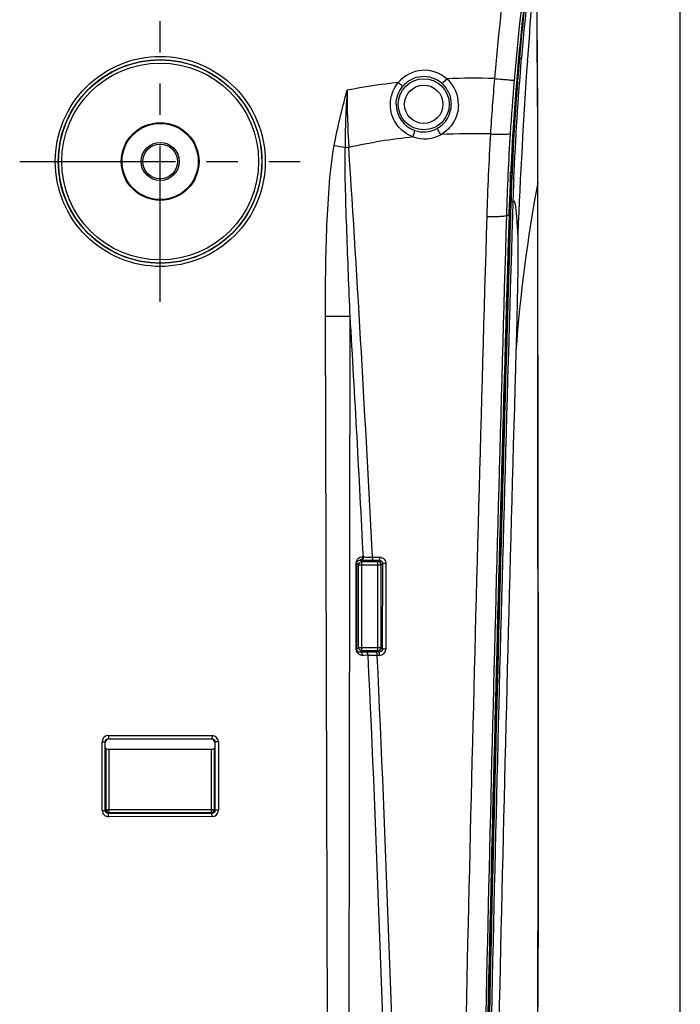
# Model space of a CAD drawing. Header units: millimetres. Extents: x 0 to 1660, y 0 to 1166.
# Tile 61 of 94: x 1085 to 1189, y 520 to 675. Entities that reach past the tile are written whole.
import ezdxf

# ---------------------------------------------------------------- set-up
doc = ezdxf.new("R2010")
doc.units = ezdxf.units.MM
doc.header["$LTSCALE"] = 65.395
doc.linetypes.add('CENTER', pattern=[0.6, 0.375, -0.075, 0.075, -0.075])
doc.layers.get('0').update_dxf_attribs({"linetype": 'CONTINUOUS'})
doc.layers.add('FILETTATURE', color=7, linetype='CONTINUOUS')
doc.layers.add('SUPERFICI', color=7, linetype='CONTINUOUS')

msp = doc.modelspace()

# ---------------------------------------------------------------- linework, layer by layer
at = {"color": 7, "linetype": 'Continuous'}
for p, q in [((1189, 0), (1189, 841)), ((1166.48, 673.34), (1166.46, 675.56)), ((1166.5, 670.98), (1166.48, 673.34)), ((1166.52, 668.48), (1166.5, 670.98)), ((1166.54, 665.89), (1166.52, 668.48)), ((1166.55, 663.22), (1166.54, 665.89)), ((1166.57, 660.47), (1166.55, 663.22)), ((1166.58, 657.67), (1166.57, 660.47)), ((1166.58, 654.81), (1166.58, 657.67)), ((1166.58, 651.91), (1166.58, 654.81)), ((1162.24, 650.28), (1162.29, 651.39)), ((1162.25, 650.28), (1162.3, 651.39)), ((1166.58, 649.92), (1166.58, 651.91)), ((1162.23, 649.94), (1162.24, 650.28)), ((1166.59, 632.02), (1166.58, 649.92)), ((1162.13, 646.59), (1162.07, 644.51)), ((1166.61, 613.33), (1166.59, 632.02)), ((1166.64, 594.63), (1166.61, 613.33)), ((1166.66, 575.94), (1166.64, 594.63)), ((1140.25, 590.24), (1140.47, 590.24)), ((1140.99, 575.78), (1140.77, 575.78)), ((1141.23, 575.78), (1140.99, 575.78)), ((1166.67, 557.25), (1166.66, 575.94)), ((1098.6, 560.53), (1098.52, 560.76)), ((1099.1, 560.5), (1115.12, 560.5)), ((1115.62, 560.53), (1115.68, 560.7)), ((1166.67, 538.57), (1166.67, 557.25)), ((1166.64, 519.91), (1166.67, 538.57))]:
    msp.add_line(p, q, dxfattribs=at)
at = {"color": 9, "linetype": 'Continuous'}
for p, q in [((1163.55, 669.26), (1163.67, 669.26)), ((1164.92, 668.88), (1164.94, 669.18)), ((1166.56, 649.92), (1166.56, 650.66)), ((1166.56, 649.63), (1166.56, 649.92)), ((1162.06, 644.51), (1162.12, 646.56)), ((1162.13, 646.59), (1162.12, 646.56)), ((1162.34, 646.58), (1162.27, 644.5)), ((1162.64, 646.59), (1162.57, 644.49)), ((1162.03, 644.51), (1161.63, 644.52)), ((1133.49, 513.5), (1133.14, 628.65)), ((1136.64, 379.32), (1137.02, 628.65)), ((1139.01, 590.76), (1139.1, 590.76)), ((1140.53, 590.71), (1141.65, 590.71)), ((1137.98, 589.79), (1138.07, 589.79)), ((1137.98, 576.21), (1137.98, 589.79)), ((1138.07, 576.21), (1138.07, 589.79)), ((1138.35, 589.51), (1138.07, 589.79)), ((1138.35, 589.51), (1141.87, 589.51)), ((1138.35, 576.49), (1138.35, 589.51)), ((1138.6, 590.26), (1138.69, 590.26)), ((1138.85, 590.01), (1138.6, 590.26)), ((1138.85, 590.01), (1141.37, 590.01)), ((1138.85, 575.99), (1138.85, 590.01)), ((1140.47, 590.24), (1141.6, 590.24)), ((1141.37, 590.01), (1141.6, 590.24)), ((1141.37, 575.99), (1141.37, 590.01)), ((1141.87, 589.51), (1142.1, 589.74)), ((1141.87, 589.51), (1141.87, 576.49)), ((1142.1, 589.74), (1142.08, 576.28)), ((1142.65, 589.7), (1142.64, 576.25)), ((1137.98, 576.21), (1138.07, 576.21)), ((1138.35, 576.49), (1138.07, 576.21)), ((1138.35, 576.49), (1141.87, 576.49)), ((1138.85, 575.99), (1138.6, 575.74)), ((1139.45, 575.76), (1138.6, 575.74)), ((1141.37, 575.99), (1138.85, 575.99)), ((1139.15, 575.24), (1139.01, 575.24)), ((1139.86, 575.26), (1139.15, 575.24)), ((1139.97, 575.26), (1139.86, 575.26)), ((1141.58, 575.78), (1141.23, 575.78)), ((1141.64, 575.25), (1141.28, 575.25)), ((1141.37, 575.99), (1141.58, 575.78)), ((1141.87, 576.49), (1142.08, 576.28)), ((1098.99, 562.65), (1115.28, 562.63)), ((1097.99, 561.65), (1098.46, 561.65)), ((1097.99, 550.85), (1097.99, 561.65)), ((1098.46, 550.85), (1098.46, 561.65)), ((1098.96, 562.15), (1115.24, 562.13)), ((1099.02, 562.09), (1098.96, 562.15)), ((1115.18, 562.07), (1115.24, 562.13)), ((1116.28, 561.63), (1115.74, 561.63)), ((1115.74, 561.63), (1115.74, 550.87)), ((1116.28, 561.63), (1116.28, 550.87)), ((1098.6, 550.99), (1098.6, 560.53)), ((1099.1, 550.49), (1099.1, 560.5)), ((1115.12, 560.5), (1115.12, 550.49)), ((1115.62, 560.53), (1115.62, 550.99)), ((1097.99, 550.85), (1098.46, 550.85)), ((1098.6, 550.99), (1098.46, 550.85)), ((1098.6, 550.99), (1115.62, 550.99)), ((1099.1, 550.49), (1098.96, 550.35)), ((1115.24, 550.37), (1098.96, 550.35)), ((1115.12, 550.49), (1099.1, 550.49)), ((1115.24, 550.37), (1115.12, 550.49)), ((1115.74, 550.87), (1115.62, 550.99)), ((1116.28, 550.87), (1115.74, 550.87)), ((1115.28, 549.87), (1098.99, 549.85))]:
    msp.add_line(p, q, dxfattribs=at)
for centre, radius in [((1107.11, 653), 16), ((1107.11, 653), 15.5), ((1148.61, 662), 4.02), ((1148.61, 662), 3.02)]:
    msp.add_circle(centre, radius, dxfattribs=at)
at = {"color": 7, "linetype": 'Continuous'}
for radius in [6.12, 6]:
    msp.add_circle((1107.11, 653), radius, dxfattribs=at)
at = {"color": 9, "linetype": 'Continuous'}
for centre, radius, start, end in [((1560.41, 631.8), 402.13, 171.1872, 175.1142), ((1561.25, 631.81), 399.86, 171.2147, 175.1296), ((1564.33, 634.29), 402.18, 172.1765, 175.0119), ((2194.44, 598.29), 1031.93, 175.46839, 176.06083), ((1564.53, 634.26), 402.38, 175.0103, 177.7192), ((1565.5, 634.21), 403.06, 175.0124, 177.7172), ((2192.52, 598.41), 1030.01, 176.07672, 177.59857), ((1148.7, 661.99), 5.36, 48.6595, 140.1096), ((1156.64, 559.02), 107.09, 96.4629, 100.8177), ((1148.6, 662), 4.36, 48.6046, 140.1394), ((1148.61, 662), 4.35, 359.9485, 48.6129), ((1156.43, 561.94), 104.16, 88.1782, 92.3026), ((1148.64, 661.97), 5.43, 359.9235, 48.2879), ((1549.56, 633.48), 391.18, 175.2235, 176.5045), ((1521.2, 635.22), 359.66, 175.13, 176.4629), ((1270.55, 654.84), 134.33, 176.0006, 179.8649), ((1273.18, 663.66), 136.64, 179.7707, 183.5468), ((1148.6, 662), 4.35, 180.0475, 250.7703), ((1148.6, 662.01), 4.35, 298.6409, 359.9422), ((1148.71, 661.92), 5.36, 250.7369, 298.626), ((1148.6, 662.01), 4.36, 250.755, 298.6538), ((1156.42, 568.15), 89.22, 88.2706, 93.3046), ((1562.16, 632.38), 403.82, 176.4579, 178.3023), ((1562.72, 632.66), 401.27, 176.4632, 178.3054), ((1156.71, 565.2), 92.18, 96.0795, 102.4679), ((1093.05, 435.19), 224.16, 78.8968, 79.341), ((1138.21, 636.28), 18.98, 94.2599, 96.0401), ((-3213.7, 371.59), 4359.74, 2.88086, 3.72995), ((1563.18, 634.2), 401.25, 177.7025, 178.2338), ((1571.02, 634.02), 408.88, 177.7214, 178.2389), ((1566.16, 634.18), 403.71, 177.7168, 178.2383), ((1403.12, 605.45), 240.66, 169.4197, 175.7764), ((1165.81, 649.92), 0.77, 345.7469, 355.2981), ((1165.84, 649.92), 0.739, 355.3622, 0.0012), ((18367.93, 134.28), 17216.96, 178.302321, 178.910954), ((18408.1, 133.97), 17254.03, 178.304343, 178.91224), ((16156.38, 185.04), 15001.36, 178.244832, 178.939186), ((16191.81, 184.22), 15036.59, 178.24585, 178.943366), ((16159.62, 184.99), 15004.08, 178.245027, 178.94404), ((1054.04, 636.9), 109.48, 2.4415, 3.062), ((-3214.95, 370.83), 4359.6, 2.89168, 3.39037), ((16350.54, 184.9), 15193.74, 178.347049, 179.05686), ((1138.98, 589.72), 1.05, 88.5558, 93.2341), ((1139.91, 602.56), 11.83, 266.0833, 266.6571), ((1141.25, 634.67), 43.96, 268.1439, 269.0599), ((1138.85, 589.52), 0.494, 90.076, 100.1935), ((1141.37, 589.51), 0.5, 0.0033, 89.9967), ((1138.85, 576.49), 0.494, 259.8064, 269.924), ((-3218.71, 370.59), 4363.37, 0.35354, 2.68848), ((1138.95, 391.36), 183.9, 89.4965, 89.6824), ((1137.82, 262.38), 312.89, 89.3662, 89.4971), ((-3181.97, 372.71), 4327.99, 0.32855, 2.6823), ((1141.37, 576.49), 0.5, 270.0033, 359.9967), ((1141.64, 576.25), 1, 270.1661, 359.9244), ((1098.99, 561.65), 0.999, 89.8887, 179.9702), ((1115.28, 561.63), 1, 359.9912, 89.8885), ((1098.99, 550.85), 0.999, 180.0297, 270.1114), ((1099.1, 550.99), 0.5, 180.0033, 269.9967), ((1115.12, 550.99), 0.5, 270.0033, 359.9967), ((1115.28, 550.87), 1, 270.1117, 0.0086)]:
    msp.add_arc(centre, radius, start, end, dxfattribs=at)
at = {"color": 7, "linetype": 'Continuous'}
for centre, radius, start, end in [((1564.37, 634.3), 401.92, 172.1793, 175.0121), ((1563.34, 632.31), 401.5, 172.0489, 174.716), ((1563.34, 632.32), 401.5, 174.7165, 177.2768), ((1565.09, 634.2), 403.15, 177.3469, 177.7136), ((1563.27, 632.32), 401.43, 177.4836, 178.2598), ((1565.19, 634.19), 403.25, 177.7136, 178.238), ((17485.16, 148.59), 16330.66, 178.259799, 178.902052), ((16158.8, 185), 15003.77, 178.244973, 178.944023), ((1139.64, 629.18), 38.93, 268.595, 269.0597), ((1140.03, 651.37), 61.12, 269.036, 269.205), ((1140.25, 666.79), 76.54, 269.2043, 269.3531), ((1140.43, 683.02), 92.78, 269.3523, 269.4847), ((1140.57, 697.55), 107.31, 269.484, 269.6006), ((1140.7, 716.87), 126.63, 269.6025, 269.7998), ((1140.24, 543.68), 32.09, 91.1662, 91.4233), ((1140.72, 519.51), 56.26, 90.6155, 91.1546), ((1141.3, 471.16), 104.61, 90.2928, 90.6487), ((1099.02, 561.59), 0.499, 89.8786, 180.0055), ((1115.18, 561.57), 0.5, 359.955, 89.8987)]:
    msp.add_arc(centre, radius, start, end, dxfattribs=at)
for centre, major_axis, ratio, start_param, end_param in [((1035.61, 543.04), (1092.84, 0), 0.017455, 1.497923, 1.512738), ((1099.1, 560.53), (0.5, 0), 0.052408, 3.159046, 4.712389), ((1115.12, 560.53), (0.5, 0), 0.052408, -1.570796, -0.017453)]:
    msp.add_ellipse(centre, major_axis=major_axis, ratio=ratio, start_param=start_param, end_param=end_param, dxfattribs=at)
at = {"color": 9, "linetype": 'Continuous'}
for points, knots in [([(1166.56, 650.66), (1166.56, 655.72), (1166.55, 664.94), (1166.43, 674.15), (1166.44, 678.31)], [0, 0, 0, 0, 0.549291, 1, 1, 1, 1]), ([(1107.14, 636.47), (1104.99, 636.47), (1100.65, 637.32), (1095.14, 641), (1091.45, 646.5), (1090.16, 653), (1091.45, 659.5), (1095.14, 665.01), (1100.65, 668.68), (1104.99, 669.53), (1107.14, 669.53)], [0, 0, 0, 0, 0.124879, 0.249847, 0.374899, 0.499999, 0.625099, 0.750151, 0.875119, 1, 1, 1, 1]), ([(1107.11, 636.97), (1105.03, 636.97), (1100.81, 637.8), (1095.48, 641.36), (1091.9, 646.7), (1090.65, 653), (1091.9, 659.3), (1095.48, 664.64), (1100.81, 668.2), (1105.03, 669.03), (1107.11, 669.03)], [0, 0, 0, 0, 0.124872, 0.249837, 0.374893, 0.499999, 0.625105, 0.750161, 0.875126, 1, 1, 1, 1]), ([(1107.11, 669.03), (1109.19, 669.03), (1113.4, 668.19), (1118.72, 664.63), (1122.29, 659.3), (1123.54, 653), (1122.29, 646.71), (1118.72, 641.37), (1113.4, 637.81), (1109.19, 636.97), (1107.11, 636.97)], [0, 0, 0, 0, 0.124881, 0.249805, 0.37485, 0.499999, 0.625148, 0.750194, 0.875117, 1, 1, 1, 1]), ([(1107.14, 669.53), (1109.29, 669.53), (1113.63, 668.67), (1119.12, 664.99), (1122.8, 659.49), (1124.09, 653), (1122.8, 646.51), (1119.12, 641.01), (1113.63, 637.34), (1109.29, 636.47), (1107.14, 636.47)], [0, 0, 0, 0, 0.124887, 0.249816, 0.374859, 0.499999, 0.625139, 0.750182, 0.875111, 1, 1, 1, 1]), ([(1163.97, 669.25), (1163.97, 669.24), (1163.93, 669.25), (1163.84, 669.24), (1163.74, 669.25), (1163.67, 669.26)], [0, 0, 0, 0, 0.081657, 0.298614, 1, 1, 1, 1]), ([(1144.59, 665.43), (1144.68, 665.36), (1144.84, 665.22), (1145.07, 665.02), (1145.17, 664.89), (1145.27, 664.82), (1145.26, 664.79)], [0, 0, 0, 0, 0.381678, 0.702054, 0.916734, 1, 1, 1, 1]), ([(1152.25, 666.02), (1152.16, 665.92), (1152, 665.74), (1151.76, 665.48), (1151.61, 665.37), (1151.51, 665.25), (1151.48, 665.27)], [0, 0, 0, 0, 0.370391, 0.692547, 0.912966, 1, 1, 1, 1]), ([(1159.74, 666.05), (1160.14, 666.02), (1160.86, 665.95), (1161.82, 665.88), (1162.44, 665.78), (1162.76, 665.79), (1162.83, 665.76)], [0, 0, 0, 0, 0.384366, 0.703915, 0.91816, 1, 1, 1, 1]), ([(1146.94, 656.87), (1145.92, 657.23), (1144.05, 658.64), (1143.35, 660.87), (1143.35, 661.97)], [0, 0, 0, 0, 0.498596, 1, 1, 1, 1]), ([(1154.06, 661.96), (1154.06, 661.01), (1153.55, 659.08), (1152.11, 657.68), (1151.28, 657.22)], [0, 0, 0, 0, 0.500127, 1, 1, 1, 1]), ([(1146.94, 656.87), (1146.99, 656.99), (1147.06, 657.22), (1147.15, 657.54), (1147.18, 657.74), (1147.2, 657.88), (1147.17, 657.9)], [0, 0, 0, 0, 0.368007, 0.686769, 0.906081, 1, 1, 1, 1]), ([(1151.28, 657.22), (1151.21, 657.34), (1151.09, 657.56), (1150.92, 657.89), (1150.78, 658.04), (1150.72, 658.19), (1150.69, 658.19)], [0, 0, 0, 0, 0.367048, 0.69116, 0.914222, 1, 1, 1, 1]), ([(1159.11, 657.33), (1159.51, 657.31), (1160.24, 657.28), (1161.09, 657.27), (1161.64, 657.3), (1161.93, 657.32), (1162.11, 657.35), (1162.21, 657.38), (1162.22, 657.41)], [0, 0, 0, 0, 0.380956, 0.698032, 0.819784, 0.911967, 0.971905, 1, 1, 1, 1]), ([(1133.14, 628.65), (1133.13, 633.13), (1133.18, 639.86), (1133.65, 648.81), (1134.1, 653.28), (1134.51, 655.49)], [0, 0, 0, 0, 0.500051, 0.750074, 1, 1, 1, 1]), ([(1137.02, 628.65), (1136.83, 633.06), (1136.49, 641.9), (1136.2, 650.74), (1136.22, 655.16)], [0, 0, 0, 0, 0.500046, 1, 1, 1, 1]), ([(1165.95, 428), (1166.2, 446.67), (1166.8, 520.55), (1166.55, 594.43), (1166.56, 649.63)], [0, 0, 0, 0, 0.252756, 1, 1, 1, 1]), ([(1162.1, 646.56), (1162.11, 646.56), (1162.11, 646.56), (1162.12, 646.56), (1162.12, 646.56)], [0, 0, 0, 0, 0.700956, 1, 1, 1, 1]), ([(1162.64, 646.59), (1162.63, 646.58), (1162.59, 646.59), (1162.51, 646.57), (1162.41, 646.58), (1162.34, 646.58)], [0, 0, 0, 0, 0.083192, 0.300827, 1, 1, 1, 1]), ([(1163.13, 645.66), (1163.1, 645.88), (1163.05, 646.17), (1162.97, 646.52), (1162.91, 646.67), (1162.85, 646.77), (1162.71, 646.8), (1162.67, 646.67), (1162.64, 646.6)], [0, 0, 0, 0, 0.458898, 0.61684, 0.729098, 0.799915, 0.845229, 1, 1, 1, 1]), ([(1163.24, 644.52), (1163.23, 644.62), (1163.2, 645), (1163.16, 645.38), (1163.13, 645.66)], [0, 0, 0, 0, 0.276504, 1, 1, 1, 1]), ([(1158.52, 644.34), (1158.92, 644.33), (1159.65, 644.33), (1160.51, 644.35), (1161.06, 644.39), (1161.35, 644.42), (1161.52, 644.46), (1161.62, 644.5), (1161.63, 644.52)], [0, 0, 0, 0, 0.380851, 0.698015, 0.819826, 0.91205, 0.971988, 1, 1, 1, 1]), ([(1163.36, 642.75), (1163.35, 642.9), (1163.32, 643.49), (1163.28, 644.08), (1163.24, 644.51)], [0, 0, 0, 0, 0.265846, 1, 1, 1, 1]), ([(1163.41, 641.56), (1163.45, 640.7), (1163.44, 638.53), (1163.4, 634.66), (1163.29, 629.39), (1163.19, 625.43), (1163.12, 623.17)], [0, 0, 0, 0, 0.141196, 0.35306, 0.63152, 1, 1, 1, 1]), ([(1133.14, 628.65), (1133.52, 628.65), (1134.81, 628.65), (1136.1, 628.65), (1137.02, 628.65)], [0, 0, 0, 0, 0.292171, 1, 1, 1, 1]), ([(1137.98, 589.79), (1137.98, 590.07), (1138.23, 590.58), (1138.72, 590.75), (1138.92, 590.76)], [0, 0, 0, 0, 0.576191, 1, 1, 1, 1]), ([(1139.01, 590.76), (1139.01, 590.71), (1138.98, 590.5), (1138.82, 590.3), (1138.67, 590.27)], [0, 0, 0, 0, 0.276221, 1, 1, 1, 1]), ([(1139.1, 590.76), (1139.1, 590.64), (1139.03, 590.39), (1138.8, 590.26), (1138.69, 590.26)], [0, 0, 0, 0, 0.534348, 1, 1, 1, 1]), ([(1139.22, 590.75), (1139.26, 590.75), (1139.47, 590.74), (1139.67, 590.73), (1139.83, 590.73)], [0, 0, 0, 0, 0.219996, 1, 1, 1, 1]), ([(1140.53, 590.71), (1140.53, 590.6), (1140.53, 590.44), (1140.5, 590.31), (1140.49, 590.24), (1140.47, 590.24)], [0, 0, 0, 0, 0.695422, 0.91054, 1, 1, 1, 1]), ([(1141.65, 590.71), (1141.65, 590.6), (1141.65, 590.44), (1141.62, 590.3), (1141.61, 590.24), (1141.6, 590.24)], [0, 0, 0, 0, 0.695422, 0.91054, 1, 1, 1, 1]), ([(1141.65, 590.71), (1141.91, 590.71), (1142.44, 590.49), (1142.65, 589.96), (1142.65, 589.7)], [0, 0, 0, 0, 0.498931, 1, 1, 1, 1]), ([(1138.07, 589.79), (1138.07, 589.95), (1138.24, 590.22), (1138.5, 590.27), (1138.6, 590.26)], [0, 0, 0, 0, 0.615854, 1, 1, 1, 1]), ([(1138.35, 589.51), (1138.35, 589.62), (1138.44, 589.86), (1138.65, 589.98), (1138.77, 590)], [0, 0, 0, 0, 0.499743, 1, 1, 1, 1]), ([(1138.67, 590.27), (1138.66, 590.27), (1138.64, 590.26), (1138.61, 590.26), (1138.6, 590.26)], [0, 0, 0, 0, 0.502575, 1, 1, 1, 1]), ([(1141.6, 590.24), (1141.73, 590.24), (1141.99, 590.13), (1142.1, 589.86), (1142.1, 589.74)], [0, 0, 0, 0, 0.498672, 1, 1, 1, 1]), ([(1142.65, 589.7), (1142.58, 589.7), (1142.46, 589.71), (1142.28, 589.71), (1142.18, 589.73), (1142.1, 589.72), (1142.1, 589.74)], [0, 0, 0, 0, 0.368171, 0.691618, 0.913782, 1, 1, 1, 1]), ([(1139.01, 575.24), (1138.79, 575.23), (1138.26, 575.38), (1137.98, 575.92), (1137.98, 576.21)], [0, 0, 0, 0, 0.425544, 1, 1, 1, 1]), ([(1138.6, 575.74), (1138.5, 575.73), (1138.24, 575.79), (1138.07, 576.06), (1138.07, 576.21)], [0, 0, 0, 0, 0.383085, 1, 1, 1, 1]), ([(1138.77, 576), (1138.65, 576.02), (1138.44, 576.14), (1138.35, 576.38), (1138.35, 576.49)], [0, 0, 0, 0, 0.500257, 1, 1, 1, 1]), ([(1139.86, 575.26), (1139.85, 575.38), (1139.78, 575.63), (1139.55, 575.76), (1139.45, 575.76)], [0, 0, 0, 0, 0.534529, 1, 1, 1, 1]), ([(1141.28, 575.25), (1141.28, 575.37), (1141.28, 575.55), (1141.25, 575.7), (1141.24, 575.78), (1141.23, 575.78)], [0, 0, 0, 0, 0.689407, 0.909364, 1, 1, 1, 1]), ([(1142.08, 576.28), (1142.08, 576.15), (1141.97, 575.89), (1141.71, 575.78), (1141.58, 575.78)], [0, 0, 0, 0, 0.502708, 1, 1, 1, 1]), ([(1141.64, 575.25), (1141.64, 575.37), (1141.64, 575.55), (1141.61, 575.7), (1141.6, 575.78), (1141.58, 575.78)], [0, 0, 0, 0, 0.689409, 0.909365, 1, 1, 1, 1]), ([(1142.64, 576.25), (1142.57, 576.25), (1142.44, 576.25), (1142.26, 576.25), (1142.17, 576.27), (1142.09, 576.26), (1142.08, 576.28)], [0, 0, 0, 0, 0.368383, 0.691987, 0.914165, 1, 1, 1, 1]), ([(1098.99, 562.65), (1098.99, 562.53), (1099, 562.37), (1098.97, 562.22), (1098.98, 562.15), (1098.96, 562.15)], [0, 0, 0, 0, 0.6986, 0.916217, 1, 1, 1, 1]), ([(1098.46, 561.65), (1098.46, 561.78), (1098.57, 562.04), (1098.84, 562.15), (1098.96, 562.15)], [0, 0, 0, 0, 0.501595, 1, 1, 1, 1]), ([(1115.28, 562.63), (1115.28, 562.51), (1115.28, 562.35), (1115.25, 562.2), (1115.26, 562.13), (1115.24, 562.13)], [0, 0, 0, 0, 0.697189, 0.914784, 1, 1, 1, 1]), ([(1115.24, 562.13), (1115.37, 562.13), (1115.63, 562.02), (1115.74, 561.76), (1115.74, 561.63)], [0, 0, 0, 0, 0.499015, 1, 1, 1, 1]), ([(1098.96, 550.35), (1098.84, 550.35), (1098.57, 550.46), (1098.46, 550.72), (1098.46, 550.85)], [0, 0, 0, 0, 0.499035, 1, 1, 1, 1]), ([(1098.99, 549.85), (1098.99, 549.97), (1099, 550.14), (1098.97, 550.28), (1098.98, 550.35), (1098.96, 550.35)], [0, 0, 0, 0, 0.6986, 0.916217, 1, 1, 1, 1]), ([(1115.74, 550.87), (1115.74, 550.74), (1115.63, 550.48), (1115.37, 550.37), (1115.24, 550.37)], [0, 0, 0, 0, 0.502341, 1, 1, 1, 1]), ([(1115.28, 549.87), (1115.28, 549.99), (1115.28, 550.16), (1115.25, 550.3), (1115.26, 550.37), (1115.24, 550.37)], [0, 0, 0, 0, 0.69719, 0.914784, 1, 1, 1, 1])]:
    msp.add_open_spline(points, degree=3, knots=knots, dxfattribs=at)
for points in [[(1143.35, 661.97), (1143.35, 663.19), (1143.81, 664.49), (1144.59, 665.43)], [(1134.51, 655.49), (1135.06, 658.42), (1135.75, 661.33), (1136.54, 664.21)], [(1144.25, 662), (1144.25, 662.99), (1144.62, 664.03), (1145.26, 664.79)], [(1166.56, 649.63), (1166.57, 649.69), (1166.58, 649.76), (1166.58, 649.82)], [(1138.74, 575.71), (1138.7, 575.73), (1138.65, 575.74), (1138.6, 575.74)], [(1139.01, 575.24), (1139.01, 575.42), (1138.9, 575.63), (1138.74, 575.71)]]:
    msp.add_open_spline(points, degree=3, dxfattribs=at)
at = {"layer": 'FILETTATURE', "color": 7, "linetype": 'Continuous'}
for radius in [3, 2.75]:
    msp.add_circle((1107.11, 653), radius, dxfattribs=at)
at = {"layer": 'SUPERFICI', "color": 2, "linetype": 'CENTER'}
for p, q in [((1107.11, 630.92), (1107.11, 675.08)), ((1084.99, 653), (1129.15, 653))]:
    msp.add_line(p, q, dxfattribs=at)

doc.saveas('drawing.dxf')
